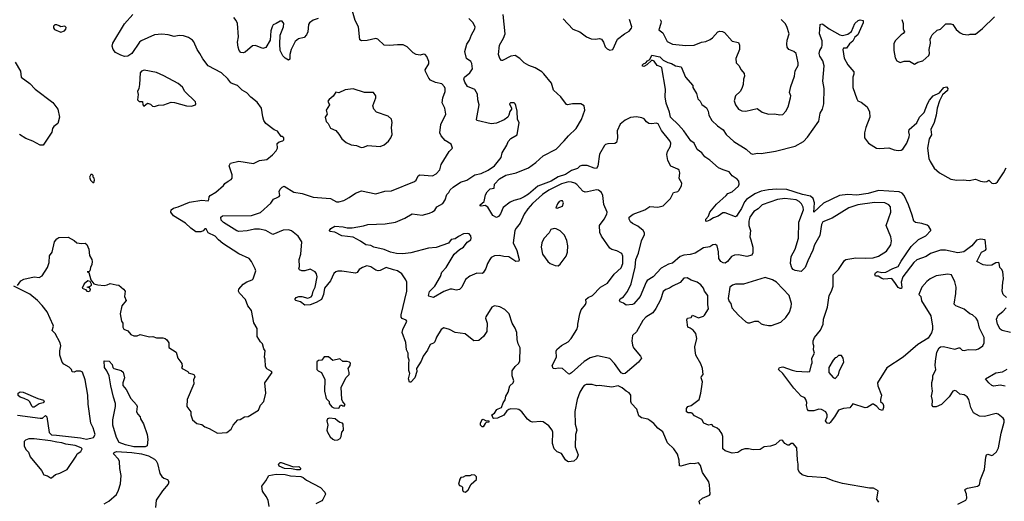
# Model space of a CAD drawing. Extents: x 1921360 to 2014538, y 768294 to 907744.
# Tile 167 of 256: x 1935996 to 1945556, y 848725 to 853403. Entities that reach past the tile are written whole.
import ezdxf

# ---------------------------------------------------------------- set-up
doc = ezdxf.new("R2010")
doc.units = 0

msp = doc.modelspace()

# ---------------------------------------------------------------- linework, layer by layer
at = {"layer": '0CON10XD'}
for points in [[(1935975, 850820), (1936006.7, 850865), (1936035, 850883.8), (1936135, 850903.8), (1936185, 850900), (1936213.9, 850916.1), (1936265, 850997.5), (1936281.4, 851045), (1936285, 851110), (1936310, 851145), (1936333.3, 851245), (1936357.5, 851275), (1936375, 851286.2), (1936465, 851291.2), (1936525, 851256.7), (1936550, 851235), (1936595, 851228.8), (1936633, 851233), (1936649.2, 851219.2), (1936666.2, 851175), (1936673.6, 851113.6), (1936697.5, 851075), (1936700, 851055), (1936697.5, 851025), (1936682.5, 850995), (1936677.5, 850965), (1936671.7, 850958.3), (1936650, 850955), (1936668.3, 850948.3), (1936686.4, 850876.4), (1936717, 850837), (1936755, 850826), (1936815, 850821.4), (1936845, 850826.9), (1936875, 850841.4), (1936933, 850827), (1936960, 850825), (1937005, 850786.7), (1937018.8, 850765), (1937012, 850715), (1937028.8, 850675), (1936988.8, 850625), (1936970, 850545), (1936983.8, 850475), (1936995.8, 850455), (1936996.2, 850415), (1937005.7, 850395.7), (1937045, 850379.2), (1937073.8, 850343.8), (1937105, 850333.1), (1937135, 850331.1), (1937165.9, 850344.1), (1937255, 850323.8), (1937290, 850325), (1937325, 850312), (1937385, 850311.2), (1937407.5, 850305), (1937423.9, 850293.9), (1937443.3, 850265), (1937445, 850220), (1937513.6, 850173.6), (1937530, 850115), (1937570, 850065), (1937572.5, 850035), (1937567.5, 850025), (1937572.5, 850015), (1937627.5, 849985), (1937635, 849972.5), (1937685, 849956.7), (1937693.3, 849945), (1937696.7, 849935), (1937682.5, 849905), (1937687.5, 849865), (1937622.5, 849715), (1937617.5, 849645), (1937657.5, 849595), (1937657.5, 849565), (1937672.5, 849515), (1937715, 849480), (1937765, 849470), (1937795, 849447.5), (1937835, 849432.5), (1937915, 849386.7), (1938007.7, 849392.3), (1938050, 849425), (1938070, 849465), (1938115, 849517.5), (1938135, 849520), (1938180, 849545), (1938215, 849548.8), (1938315, 849611.2), (1938335, 849660), (1938366.4, 849693.6), (1938386.7, 849775), (1938377.5, 849875), (1938446.7, 849975), (1938440, 849985), (1938395, 850010), (1938382.5, 850035), (1938380, 850105), (1938373.9, 850126.1), (1938380, 850185), (1938367.5, 850205), (1938352.5, 850255), (1938332.5, 850275), (1938302.5, 850325), (1938302.5, 850405), (1938268.3, 850458.3), (1938245, 850577.5), (1938212, 850625), (1938188.8, 850685), (1938131.2, 850745), (1938121.2, 850765), (1938124.2, 850785.8), (1938166.9, 850833.1), (1938202.5, 850857.5), (1938252.5, 850875), (1938264.1, 850885.9), (1938288, 850965), (1938282.7, 850982.7), (1938248, 851055), (1938225, 851083.8), (1938125, 851130), (1937969.2, 851229.2), (1937924.6, 851264.6), (1937895, 851299.2), (1937824.2, 851334.2), (1937805, 851370), (1937795, 851372), (1937776.9, 851353.1), (1937755, 851341.4), (1937705, 851343.8), (1937657.9, 851377.9), (1937605, 851427.5), (1937488.8, 851498.8), (1937463.5, 851533.5), (1937467.3, 851555), (1937487.6, 851572.4), (1937535, 851584.7), (1937645, 851630.3), (1937765, 851650.4), (1937826.9, 851643.1), (1937833.8, 851655), (1937836.1, 851683.9), (1937845.8, 851694.2), (1937901.7, 851728.3), (1937975, 851792.5), (1937987, 851813), (1938020, 851835), (1938049.3, 851850.7), (1938060, 851865), (1938060, 851895), (1938030, 851985), (1938041.7, 852008.3), (1938125, 852027.5), (1938265, 852006), (1938324.3, 852035.7), (1938395, 852046.2), (1938449.7, 852090.3), (1938485, 852130), (1938498.8, 852155), (1938495, 852200), (1938515, 852217.5), (1938550, 852225), (1938560, 852235), (1938560, 852255), (1938545, 852270), (1938535, 852270), (1938499.3, 852319.3), (1938465, 852332.5), (1938386.2, 852396.2), (1938366.7, 852425), (1938355, 852460), (1938343.8, 852545), (1938300.9, 852600.9), (1938239.3, 852649.3), (1938201.7, 852691.7), (1938157, 852717), (1938110, 852765), (1938065, 852778.8), (1938045, 852791.2), (1938018.3, 852828.3), (1937956.8, 852886.8), (1937825, 852953.8), (1937773, 853023), (1937745.8, 853075.8), (1937718.8, 853115), (1937687.3, 853187.3), (1937675, 853203.3), (1937635, 853231.2), (1937585, 853247.5), (1937545, 853249.2), (1937495, 853238.8), (1937436.1, 853256.1), (1937375, 853261.2), (1937305, 853256), (1937175, 853198.1), (1937160, 853185), (1937085.2, 853075), (1937045, 853048.8), (1937015, 853047.1), (1936978.8, 853058.8), (1936926.2, 853085), (1936903.4, 853113.4), (1936893.1, 853145), (1936900.6, 853175), (1937015, 853362.9), (1937095, 853454.2)], [(1939625.6, 850974.4), (1939555, 850996.9), (1939495, 850966.7), (1939475, 850963.8), (1939455, 850969), (1939405, 851002.5), (1939365, 851010.9), (1939323.8, 850995), (1939293.1, 850975), (1939271.1, 850948.9), (1939255, 850941.8), (1939125, 850959.4), (1939085, 850960), (1939065.7, 850954.3), (1939045, 850936.2), (1939012.1, 850865), (1938955.3, 850795), (1938944.2, 850735), (1938926, 850685), (1938875.6, 850655), (1938815, 850634.1), (1938765, 850629.5), (1938722.2, 850662.2), (1938677.5, 850675), (1938666.2, 850685), (1938680, 850705), (1938704.7, 850715.3), (1938735, 850715.5), (1938795, 850698.2), (1938825, 850710.8), (1938835.2, 850724.8), (1938844.7, 850765), (1938864.2, 850805), (1938885.4, 850905.4), (1938878.1, 850935), (1938865, 850954), (1938815, 850978.8), (1938765, 850964), (1938735, 850963.3), (1938713.6, 850973.6), (1938707.5, 850985), (1938712.5, 851005), (1938708, 851075), (1938724.3, 851125.7), (1938735.6, 851245), (1938699.8, 851299.8), (1938635, 851351.2), (1938605, 851360.4), (1938555, 851360), (1938455, 851317.5), (1938385, 851355.5), (1938325, 851369.6), (1938275, 851369.1), (1938205, 851352.9), (1938125, 851345.3), (1938105, 851351.3), (1937975, 851431.8), (1937952.1, 851455), (1937950, 851485), (1937965, 851496.7), (1938245, 851502.2), (1938335, 851530.6), (1938435, 851622), (1938460.3, 851659.7), (1938495, 851675.8), (1938515.6, 851684.4), (1938521.2, 851695), (1938516.2, 851735), (1938525, 851756.7), (1938543.2, 851776.8), (1938565, 851786), (1938656.1, 851726.1), (1938740, 851715), (1938845, 851680.5), (1939015, 851667.1), (1939073.3, 851635), (1939095, 851633.1), (1939142.6, 851647.4), (1939195, 851674.3), (1939255, 851718.6), (1939315, 851741.1), (1939455, 851712.5), (1939542.3, 851737.7), (1939605, 851741.2), (1939829.7, 851830.3), (1939845, 851843.8), (1939865.8, 851885), (1939882.4, 851897.6), (1940005, 851885.5), (1940040, 851905), (1940074.4, 851945.6), (1940088, 851995), (1940165, 852123.3), (1940196.7, 852155), (1940184.2, 852195), (1940128.1, 852228.1), (1940086.7, 852275), (1940075.4, 852305), (1940084.7, 852385.3), (1940132, 852485), (1940122.3, 852542.3), (1940097.5, 852595), (1940105.8, 852644.2), (1940127.5, 852705), (1940128, 852735), (1940121.2, 852751.2), (1940095, 852781.2), (1940033.2, 852793.2), (1939985, 852816.7), (1939966.7, 852835), (1939935, 852900), (1939933.3, 852915), (1939967.3, 852972.7), (1939967.7, 852997.7), (1939950, 853045), (1939933.6, 853063.6), (1939915, 853068.8), (1939885, 853060), (1939844.1, 853064.1), (1939815, 853082.5), (1939758.3, 853138.3), (1939719.3, 853159.3), (1939665, 853160), (1939585, 853150.8), (1939535, 853156), (1939472.4, 853212.4), (1939455, 853220.6), (1939368.8, 853201.2), (1939315, 853198), (1939298, 853208), (1939284.3, 853335), (1939254.2, 853395), (1939226.4, 853486.4)], [(1938895, 853414.2), (1938845, 853398), (1938808.3, 853371.7), (1938799.2, 853355), (1938793.5, 853285), (1938781.1, 853255), (1938758.8, 853231.2), (1938702.1, 853217.9), (1938670.2, 853189.8), (1938631.9, 853115), (1938620, 853065), (1938620, 853020), (1938605, 853011.2), (1938575, 853028.8), (1938551.7, 853051.7), (1938524.5, 853105), (1938521.1, 853165), (1938526.1, 853253.9), (1938556, 853335), (1938560, 853365), (1938545, 853390), (1938525, 853387.5), (1938487.5, 853367.5), (1938457, 853353), (1938446.7, 853335), (1938433.3, 853295), (1938428.8, 853205), (1938385, 853133.3), (1938355, 853123.8), (1938285, 853150.8), (1938255, 853150), (1938185, 853087.1), (1938165, 853080.6), (1938144.5, 853084.5), (1938125.7, 853105), (1938115.6, 853135), (1938110, 853185), (1938120.5, 853235), (1938110.5, 853365), (1938098.9, 853395), (1938073.5, 853423.5)], [(1943405, 849311.2), (1943395, 849318), (1943375, 849314.4), (1943332.7, 849277.3), (1943285, 849259.2), (1943225, 849253.3), (1943185, 849226.7), (1943116.4, 849223.6), (1943073, 849233), (1943035, 849233.3), (1943006.4, 849223.6), (1942970, 849200), (1942915, 849191.2), (1942845, 849214), (1942823.8, 849235), (1942824.2, 849355), (1942814.2, 849384.2), (1942790, 849415), (1942766.7, 849435), (1942732.1, 849452.1), (1942715, 849470), (1942685, 849464), (1942637.5, 849485), (1942618.1, 849518.1), (1942548.8, 849555), (1942525, 849580.8), (1942515, 849585.8), (1942485, 849584.2), (1942470, 849595), (1942470, 849625), (1942483.3, 849645), (1942515, 849656.2), (1942592, 849715), (1942610.8, 849775), (1942623.6, 849863.6), (1942624, 849885), (1942612, 849925), (1942615, 849937.5), (1942633, 849957), (1942626.2, 850015), (1942610.7, 850060.7), (1942561.2, 850145), (1942555, 850190), (1942551.2, 850225), (1942568.8, 850305), (1942561.2, 850355), (1942535.8, 850385.8), (1942505, 850407.5), (1942482.5, 850415), (1942473.6, 850486.4), (1942480, 850505), (1942515, 850510), (1942528.3, 850531.7), (1942585, 850506.7), (1942635, 850523.8), (1942645, 850533.3), (1942683.8, 850595), (1942678, 850635), (1942678.8, 850725), (1942645, 850767.5), (1942636.2, 850795), (1942607.9, 850827.9), (1942575, 850852), (1942515, 850873.8), (1942475, 850895.8), (1942445, 850893.8), (1942408.7, 850851.3), (1942335, 850815.7), (1942305, 850794), (1942268.8, 850781.2), (1942245, 850761.2), (1942218.7, 850681.3), (1942173.7, 850596.3), (1942142, 850555), (1942076.2, 850515), (1942045, 850481.2), (1941985, 850372.5), (1941946.7, 850335), (1941938.8, 850285), (1941945, 850240), (1941956.2, 850215), (1942025, 850133.8), (1942032.5, 850115), (1942003, 850077), (1941875, 849965.5), (1941855, 849963.1), (1941835, 849972.7), (1941772.2, 850065), (1941725, 850112.5), (1941605, 850137.3), (1941535, 850120), (1941475, 850084.4), (1941355, 849972.5), (1941335, 849961.2), (1941325, 849962.5), (1941265, 850014), (1941225, 850018), (1941195, 850010.8), (1941175, 850013.8), (1941164.4, 850045), (1941209.4, 850125), (1941205.6, 850184.4), (1941210.9, 850199.1), (1941255, 850237.1), (1941322.5, 850275), (1941351.4, 850305), (1941405.7, 850395), (1941415.8, 850425), (1941414.3, 850445.7), (1941433, 850547), (1941447.5, 850585), (1941490, 850635), (1941496, 850655), (1941494, 850685), (1941515, 850702.9), (1941558, 850725), (1941634, 850805), (1941702.5, 850845), (1941767.6, 850932.4), (1941835, 850994.2), (1941852.3, 851035), (1941851.1, 851105), (1941840.6, 851130.6), (1941795, 851159.2), (1941745, 851170), (1941725, 851184.2), (1941645, 851298.8), (1941627.8, 851335), (1941625.6, 851405), (1941670.6, 851465), (1941696.2, 851515), (1941700, 851535), (1941668.8, 851608.8), (1941656.7, 851695), (1941645.8, 851725), (1941616.8, 851746.8), (1941595, 851750.8), (1941508.9, 851731.1), (1941485, 851728.6), (1941465, 851737.1), (1941405, 851801.1), (1941385, 851813.8), (1941355, 851824.6), (1941325, 851827.2), (1941255, 851807.3), (1941134.5, 851745.5), (1941072.9, 851705), (1940975, 851618.1), (1940930, 851565), (1940894.5, 851515), (1940853.9, 851426.1), (1940815, 851378), (1940804.4, 851355), (1940788.6, 851235), (1940821.7, 851161.7), (1940844.2, 851075), (1940841.2, 851058.8), (1940813.3, 851055), (1940745, 851099.6), (1940695, 851102.1), (1940655, 851112.7), (1940605, 851108.9), (1940575, 851093.5), (1940559.5, 851075), (1940536.3, 851033.7), (1940521.9, 850985), (1940495, 850943.3), (1940485, 850938.8), (1940435, 850940), (1940365, 850912), (1940325, 850879.2), (1940290, 850805), (1940265, 850782.2), (1940234.5, 850774.5), (1940195, 850786), (1940175, 850784.2), (1940115, 850762.5), (1940015, 850704.2), (1939967.5, 850717.5), (1939963.8, 850725), (1939975, 850761.2), (1940026.2, 850815), (1940080.3, 850909.7), (1940095, 850952), (1940137.1, 850995), (1940213.1, 851125), (1940265, 851172), (1940306.2, 851195), (1940338.9, 851241.1), (1940374.5, 851265.5), (1940379.4, 851280.6), (1940376.2, 851305), (1940361.4, 851321.4), (1940345, 851326.2), (1940305, 851322.2), (1940255, 851297.8), (1940225.4, 851274.6), (1940185, 851266.5), (1940157.7, 851232.3), (1940041.1, 851188.9), (1939965, 851182.2), (1939795, 851140), (1939715, 851130), (1939655, 851132.2), (1939596.7, 851145), (1939535, 851169.4), (1939435, 851192), (1939405, 851210.8), (1939355, 851215.8), (1939305, 851252), (1939235, 851289.4), (1939124.1, 851304.1), (1939055, 851338.8), (1939007.5, 851345), (1939003.3, 851355), (1939017.5, 851375), (1939055, 851397.8), (1939135, 851391.4), (1939175, 851381.8), (1939225, 851381.1), (1939335, 851400.8), (1939375, 851414.2), (1939545, 851419.5), (1939645, 851435.6), (1939735, 851476.2), (1939805, 851516.2), (1939905, 851505.8), (1939975, 851522.9), (1940005, 851537.5), (1940026.2, 851553.8), (1940045, 851586.2), (1940102.8, 851617.2), (1940125.4, 851654.6), (1940143.1, 851705), (1940162.5, 851725), (1940175, 851750), (1940203.9, 851776.1), (1940275, 851824.4), (1940336, 851844), (1940415, 851895.4), (1940475, 851909.5), (1940545, 851942.1), (1940605, 851983.1), (1940671.4, 852065), (1940680.9, 852109.1), (1940726.2, 852185), (1940739.5, 852220.5), (1940765, 852250), (1940826.2, 852285), (1940843.9, 852403.9), (1940830, 852435), (1940827.5, 852515), (1940811.7, 852568.3), (1940807, 852587), (1940797, 852597), (1940760, 852595), (1940750, 852585), (1940772.5, 852545), (1940772.5, 852535), (1940755, 852510), (1940745.9, 852474.1), (1940734.1, 852455.9), (1940698.3, 852431.7), (1940625, 852397.5), (1940575, 852392.9), (1940433.3, 852425), (1940430, 852435), (1940457.3, 852575), (1940443.1, 852625), (1940440.5, 852680.5), (1940414.2, 852725), (1940342.5, 852755), (1940317.8, 852795), (1940308.1, 852825), (1940313.8, 852846.2), (1940365, 852886.9), (1940391.1, 852925), (1940386.8, 852976.8), (1940375, 852996.7), (1940335, 853027.5), (1940319.2, 853095), (1940335.7, 853165), (1940363.1, 853205), (1940381.4, 853255), (1940415.8, 853315), (1940419.2, 853335), (1940396.8, 853376.8), (1940356.2, 853416.2)], [(1940815, 851917.1), (1940934.7, 851965.3), (1941006, 852015), (1941079.3, 852080.7), (1941205, 852145.7), (1941283.3, 852225), (1941324.1, 852275.9), (1941397.8, 852345), (1941450, 852435), (1941484.4, 852525), (1941477.8, 852567.8), (1941445, 852584.3), (1941364.5, 852585.5), (1941315, 852575.8), (1941305, 852580.8), (1941250, 852655), (1941179.2, 852719.2), (1941157.8, 852787.8), (1941085, 852877.2), (1941065, 852895.8), (1941000.6, 852935), (1940937.9, 852957.9), (1940892.5, 852982.5), (1940852.9, 853025), (1940805, 853054.5), (1940765, 853050), (1940685, 853007.5), (1940675, 853007.5), (1940657.5, 853025), (1940644.2, 853065), (1940654.3, 853155), (1940694.5, 853225), (1940710, 853265), (1940690, 853455)], [(1944559.2, 853405), (1944573.3, 853365), (1944573.3, 853315), (1944586.7, 853285), (1944575, 853267.5), (1944555, 853257.5), (1944495, 853197.5), (1944482.7, 853167.3), (1944482.3, 853102.3), (1944496.4, 853033.6), (1944513.3, 853005), (1944545, 852986.7), (1944585, 853000), (1944635, 852998.8), (1944685, 852972.5), (1944715, 852990), (1944765, 853004), (1944823.9, 853056.1), (1944830, 853075), (1944826, 853115), (1944838, 853175), (1944836.1, 853213.9), (1944844.3, 853235.7), (1944856.7, 853255), (1944905, 853300), (1944935, 853310), (1944988.3, 853361.7), (1945035, 853363.8), (1945055, 853356.2), (1945089.1, 853309.1), (1945125.9, 853275.9), (1945152.3, 853262.3), (1945205, 853256.2), (1945225, 853263.3), (1945275, 853263.8), (1945345, 853318.8), (1945460.6, 853429.4)], [(1936395, 853282.5), (1936430, 853295), (1936445, 853310), (1936446.2, 853326.2), (1936435, 853340), (1936395, 853332.5), (1936380, 853345), (1936355, 853352.5), (1936338.3, 853351.7), (1936325, 853340), (1936322.5, 853325), (1936335, 853307.5), (1936395, 853282.5)], [(1941271.7, 853411.7), (1941365, 853310.8), (1941435, 853284.2), (1941498.8, 853235), (1941545, 853215.6), (1941585, 853212.9), (1941625, 853220), (1941645, 853213.3), (1941663.8, 853185), (1941679.7, 853139.7), (1941699.5, 853119.5), (1941725, 853106.2), (1941756, 853115), (1941800, 853215), (1941867.5, 853265), (1941915, 853290), (1941935, 853320), (1941940, 853335), (1941917.8, 853405)], [(1945575.7, 850705.7), (1945545, 850733.8), (1945535.8, 850765), (1945540.8, 850855), (1945549.2, 850885), (1945546.1, 850923.9), (1945542.5, 850955), (1945532.5, 850975), (1945512.5, 850995), (1945506.4, 851036.4), (1945500, 851045), (1945475, 851040), (1945435, 851018.8), (1945395.9, 851014.1), (1945351.7, 851021.7), (1945287.5, 851055), (1945334.4, 851145.6), (1945373.8, 851165), (1945378.6, 851175), (1945370, 851265), (1945325, 851270), (1945285, 851262), (1945241.2, 851205), (1945163, 851147), (1945105, 851138), (1944985, 851163.3), (1944935, 851164.6), (1944839.6, 851130.4), (1944796.2, 851103.8), (1944705, 851069.6), (1944676.4, 851045), (1944570, 850905), (1944555.8, 850855), (1944561.4, 850805), (1944556.9, 850793.1), (1944545, 850791.4), (1944525, 850803.1), (1944499.5, 850839.5), (1944465, 850887.5), (1944385, 850883.6), (1944365, 850888.5), (1944330.5, 850910.5), (1944305, 850913.3), (1944298.8, 850925), (1944305, 850943.8), (1944325, 850956.7), (1944365, 850948.1), (1944405, 850952.2), (1944475, 850987.1), (1944525.5, 851004.5), (1944555, 851058.6), (1944650.4, 851199.6), (1944721.1, 851268.9), (1944795, 851302.5), (1944843.3, 851355), (1944843, 851363), (1944823.3, 851395), (1944806.8, 851406.8), (1944755, 851424.4), (1944695, 851433.1), (1944677.5, 851445), (1944661.8, 851505), (1944624.2, 851605), (1944584.7, 851695), (1944565, 851719.3), (1944535, 851730), (1944335, 851744.2), (1944235, 851715.2), (1944125, 851698.9), (1944035, 851704.7), (1943955, 851695.8), (1943800.1, 851619.9), (1943705, 851534), (1943713.2, 851625), (1943700.7, 851665), (1943675, 851690), (1943595, 851703.6), (1943445, 851754.1), (1943345, 851758), (1943265, 851751.7), (1943195, 851737.6), (1943135, 851712.7), (1943053, 851657), (1943032.5, 851635), (1943005, 851568.1), (1942978.8, 851528.8), (1942955, 851493.3), (1942945, 851488.8), (1942845, 851525.6), (1942823.4, 851526.6), (1942776, 851495), (1942732.2, 851477.8), (1942695, 851454.4), (1942665, 851443.8), (1942657, 851447), (1942656.7, 851465), (1942683.3, 851495), (1942696, 851535), (1942760.3, 851609.7), (1942855.7, 851694.3), (1942871.2, 851715), (1942915, 851731.4), (1942974.2, 851785), (1942981.4, 851805), (1942978, 851835), (1942961.2, 851855), (1942913.8, 851885), (1942884, 851925), (1942825, 851943.8), (1942781.9, 851965), (1942695, 852038.5), (1942649.3, 852069.3), (1942619.1, 852109.1), (1942572.6, 852142.6), (1942543.4, 852203.4), (1942512, 852225), (1942442.7, 852325), (1942392.8, 852382.8), (1942316, 852455), (1942306, 852505), (1942272.1, 852592.1), (1942264.4, 852655), (1942267, 852727), (1942230, 852935), (1942220, 852945), (1942185, 852957.5), (1942155, 853001.2), (1942135, 853010), (1942085, 852964), (1942055, 852947.5), (1942043, 852953), (1942042.5, 852965), (1942052.5, 852975), (1942076.2, 852983.8), (1942092.5, 853005), (1942113.3, 853016.7), (1942135, 853060), (1942211.7, 853041.7), (1942245, 853011.2), (1942287.3, 852987.3), (1942325, 852976.9), (1942364.3, 852954.3), (1942416.7, 852945), (1942459.2, 852845), (1942530, 852765), (1942533, 852743), (1942568, 852685), (1942581.2, 852635), (1942602.1, 852612.1), (1942619.5, 852579.5), (1942665, 852548), (1942678.9, 852515), (1942687.1, 852475), (1942715, 852423.1), (1942771.3, 852371.3), (1942825, 852334.5), (1942855, 852287.5), (1942930.6, 852220.6), (1943049.2, 852145), (1943095, 852103.1), (1943115, 852096.7), (1943155, 852105.6), (1943195, 852103.3), (1943335, 852125.7), (1943524.5, 852175.5), (1943605, 852219.2), (1943645, 852261.2), (1943753.4, 852416.6), (1943769.2, 852495), (1943790, 852535), (1943804.4, 852585.6), (1943805.4, 852734.6), (1943793.6, 852806.4), (1943807.5, 852955), (1943794.7, 853005), (1943765, 853047.5), (1943758.4, 853075), (1943765, 853102.2), (1943785.5, 853135), (1943788.2, 853155), (1943787.3, 853197.3), (1943761.4, 853265), (1943767.5, 853355), (1943785, 853363.3), (1943795, 853360), (1943856.7, 853315), (1943957.6, 853257.6), (1943985, 853249.2), (1944035, 853262.5), (1944070.9, 853289.1), (1944104.3, 853365), (1944136.7, 853395), (1944155, 853402), (1944183.8, 853393.8), (1944185, 853372.5), (1944132.5, 853255), (1944105.6, 853234.4), (1944085.8, 853195), (1944051.4, 853168.6), (1944025, 853128), (1943993.9, 853126.1), (1943986.7, 853115), (1944000.7, 853030.7), (1944035.4, 852965.4), (1944095.8, 852895), (1944095.7, 852875), (1944084.3, 852845), (1944084.5, 852745), (1944122.7, 852632.7), (1944135, 852616.2), (1944165, 852601.2), (1944225, 852556.2), (1944247.6, 852507.6), (1944251.1, 852455), (1944210, 852355), (1944198, 852305), (1944198.8, 852255), (1944237.5, 852205), (1944315, 852156.2), (1944345, 852151.4), (1944435, 852157.8), (1944485, 852138.1), (1944525, 852131.4), (1944555, 852134.4), (1944571.2, 852145), (1944610, 852205), (1944633.1, 852265), (1944635.4, 852285), (1944627.3, 852315), (1944632.2, 852335), (1944705, 852400.8), (1944732.4, 852457.6), (1944778.9, 852501.1), (1944809.5, 852585), (1944828.9, 852621.1), (1944865, 852662), (1944928.1, 852691.9), (1944967.5, 852745), (1944995, 852750.8), (1945006, 852735), (1945003.8, 852715), (1944955.8, 852674.2), (1944925, 852613.3), (1944902.5, 852545), (1944894.3, 852474.3), (1944876.3, 852403.7), (1944842.9, 852335), (1944847.7, 852285), (1944825.5, 852245), (1944810.4, 852155), (1944823.2, 852055), (1944834.7, 852025), (1944875, 851960.5), (1944925, 851916.2), (1945035, 851852.5), (1945095, 851844.6), (1945155, 851848.8), (1945215, 851839.6), (1945275, 851852.7), (1945325.8, 851834.2), (1945365, 851828.1), (1945385, 851832.5), (1945405, 851845.7), (1945434.3, 851815), (1945452.1, 851812.1), (1945472.5, 851815), (1945490.5, 851829.5), (1945548, 851915), (1945572.5, 851965)], [(1942215.7, 853405), (1942223.1, 853385), (1942221.9, 853365), (1942201.2, 853305), (1942240, 853275), (1942282.8, 853192.8), (1942335, 853164.5), (1942465, 853151.1), (1942545, 853155.4), (1942615, 853185.5), (1942657.2, 853192.8), (1942699.7, 853210.3), (1942723.2, 853226.8), (1942775, 853284), (1942795, 853292.5), (1942819.7, 853289.7), (1942838.8, 853278.8), (1942913.6, 853193.6), (1942975, 853180), (1942985.7, 853155), (1942984.3, 853115), (1942950, 853025), (1942953.3, 852985), (1942978.3, 852958.3), (1943001.2, 852915), (1943029.7, 852879.7), (1943034, 852855), (1943022, 852825), (1943018.8, 852775), (1943008.8, 852735), (1942992, 852705), (1942947.4, 852662.6), (1942932.9, 852615), (1942946.6, 852576.6), (1942976.2, 852535), (1943008.8, 852518.8), (1943046.1, 852516.1), (1943155, 852541.2), (1943206.1, 852506.1), (1943265, 852486.7), (1943325, 852490), (1943375, 852480), (1943405, 852482.5), (1943435, 852513.3), (1943458.1, 852555), (1943481.1, 852645), (1943482.2, 852665), (1943471.1, 852695), (1943484.5, 852755.5), (1943517.5, 852855), (1943523.8, 852905), (1943552.7, 852957.3), (1943555.8, 852985), (1943533.8, 853075), (1943513.3, 853095), (1943463.3, 853115), (1943448.8, 853135), (1943443.8, 853165), (1943448.6, 853205), (1943465.4, 853265), (1943445, 853337.5), (1943428.8, 853365), (1943389.2, 853405)], [(1935952, 852992), (1936005, 852903.3), (1936011.4, 852845), (1936092.7, 852782.7), (1936145, 852727.5), (1936318.3, 852598.3), (1936366.2, 852535), (1936383.8, 852455), (1936366.7, 852395), (1936326.7, 852365), (1936313.8, 852345), (1936308.3, 852311.7), (1936225, 852183.3), (1936195, 852183.8), (1936125, 852222.5), (1936055, 852248), (1935995, 852289.2)], [(1937305, 852560), (1937345, 852574), (1937393.8, 852576.2), (1937465, 852601.2), (1937498.3, 852598.3), (1937615, 852567.5), (1937665, 852564), (1937702.5, 852575), (1937707.5, 852585), (1937702.5, 852605), (1937600, 852705), (1937575, 852746.2), (1937534.4, 852784.4), (1937395, 852858.6), (1937325, 852888.6), (1937205, 852912.5), (1937177.7, 852902.3), (1937165, 852887.5), (1937160, 852775), (1937153.3, 852735), (1937140, 852705), (1937147.5, 852675), (1937140, 852625), (1937155, 852610), (1937188.3, 852608.3), (1937190, 852575), (1937201.7, 852561.7), (1937238.3, 852591.7), (1937265, 852582.5), (1937285, 852563.3), (1937305, 852560)], [(1939311.7, 852161.7), (1939335, 852163.8), (1939375, 852181.2), (1939495, 852170), (1939535, 852188.8), (1939575.7, 852224.3), (1939598.8, 852255), (1939610.7, 852289.3), (1939606.7, 852355), (1939613.3, 852405), (1939606.1, 852436.1), (1939575, 852466.7), (1939460, 852505), (1939433.9, 852533.9), (1939424, 852565), (1939453.3, 852645), (1939453.3, 852665), (1939430, 852695), (1939345, 852696.7), (1939235, 852732.5), (1939155, 852722.5), (1939095, 852692.5), (1939065, 852700), (1939039.3, 852660.7), (1939000.7, 852629.3), (1938988.3, 852611.7), (1939002.5, 852575), (1938972.5, 852525), (1938980, 852485), (1938963.3, 852455), (1938972.5, 852415), (1938992.5, 852395), (1939015, 852350), (1939065, 852327.5), (1939095, 852292.5), (1939122.5, 852245), (1939165, 852210), (1939215, 852186.7), (1939265, 852181.2), (1939311.7, 852161.7)], [(1945105, 848697.5), (1945181.2, 848735), (1945192, 848755), (1945187.5, 848795), (1945173.8, 848835), (1945178.3, 848841.7), (1945197.3, 848852.7), (1945295, 848873.3), (1945313.8, 848885), (1945323.1, 848935), (1945363.3, 849035), (1945375.5, 849154.5), (1945383.3, 849176.7), (1945395, 849182), (1945435, 849169.2), (1945448.8, 849175), (1945480, 849205), (1945500.8, 849245), (1945524.5, 849385.5), (1945553.8, 849495), (1945553.3, 849515), (1945545, 849532.5), (1945495, 849570), (1945476.1, 849576.1), (1945365, 849548), (1945315, 849552.9), (1945256.2, 849585), (1945230, 849635), (1945211.2, 849715), (1945195, 849740), (1945165, 849760), (1945125, 849764), (1945091.4, 849795), (1945075, 849802.5), (1945055, 849794), (1945020.3, 849739.7), (1944945, 849665.6), (1944895, 849642.5), (1944865, 849643.8), (1944856.7, 849655), (1944857.5, 849705), (1944849.2, 849745), (1944860, 849795), (1944850.8, 849845), (1944852.1, 849877.9), (1944861.4, 849915), (1944861.4, 849945), (1944890, 850005), (1944884.3, 850045), (1944886.7, 850085), (1944902.2, 850175), (1944923, 850217), (1944935, 850225.7), (1944965, 850227.8), (1945075, 850203.1), (1945115.7, 850215.7), (1945125, 850214.2), (1945145, 850193.8), (1945165, 850188.2), (1945205, 850198.9), (1945275, 850196), (1945304.3, 850205.7), (1945346.2, 850235), (1945360, 850265), (1945359.1, 850315), (1945315.5, 850405.5), (1945298.3, 850478.3), (1945284, 850504), (1945245.8, 850535.8), (1945220, 850545), (1945165, 850591.2), (1945084.1, 850624.1), (1945070.5, 850640.5), (1945085.8, 850744.2), (1945087.1, 850805), (1945075.5, 850855.5), (1945044.4, 850924.4), (1945007.9, 850932.1), (1944895, 850916.2), (1944835, 850886), (1944805, 850860), (1944756.3, 850803.7), (1944726.7, 850735), (1944744, 850714), (1944752.1, 850672.1), (1944840.8, 850525), (1944860, 850425), (1944859.2, 850395), (1944847.7, 850362.3), (1944815, 850308.8), (1944715, 850249.2), (1944573.8, 850126.2), (1944415, 850020.5), (1944324.2, 849875), (1944327.1, 849845), (1944362.5, 849755), (1944352.5, 849715), (1944353.8, 849695), (1944375, 849673.3), (1944383.8, 849655), (1944383.3, 849635), (1944371.7, 849608.3), (1944345, 849616.7), (1944317.1, 849647.1), (1944285, 849668.8), (1944275, 849668.8), (1944225, 849636.7), (1944205, 849632), (1944085, 849670), (1944055, 849632.5), (1943995, 849627.5), (1943945, 849610), (1943906, 849544), (1943865, 849490), (1943855, 849482), (1943835, 849482.9), (1943820, 849505), (1943836.7, 849545), (1943836.7, 849565), (1943823, 849593), (1943780, 849615), (1943755, 849618.8), (1943705, 849603.3), (1943653.9, 849603.9), (1943643.8, 849615), (1943636.7, 849655), (1943638.8, 849685), (1943630, 849715), (1943618.3, 849728.3), (1943585, 849746.7), (1943511.2, 849825), (1943405.8, 849965.8), (1943363.6, 850006.4), (1943374.3, 850025.7), (1943405, 850030.8), (1943495, 849998), (1943535, 849990), (1943645, 849981.2), (1943667.5, 849985), (1943682.5, 850055), (1943691.7, 850068.3), (1943686.7, 850115), (1943712.5, 850165), (1943703, 850197), (1943707.5, 850235), (1943700, 850255), (1943701.2, 850285), (1943713.3, 850315), (1943772.3, 850387.7), (1943796.2, 850445), (1943801.2, 850495), (1943837.9, 850612.1), (1943856.7, 850725), (1943877.1, 850765), (1943892.9, 850815), (1943894.5, 850925.5), (1943945, 850978), (1944004.6, 851065.4), (1944016.4, 851073.6), (1944115, 851089.5), (1944205, 851086.2), (1944281.1, 851091.1), (1944335, 851104.5), (1944412.5, 851155), (1944452.9, 851215), (1944460.6, 851255), (1944453.5, 851295), (1944407.5, 851405), (1944453.1, 851535), (1944451.9, 851585), (1944435, 851605.7), (1944394.5, 851624.5), (1944295, 851628.9), (1944135, 851604.7), (1944045, 851576.6), (1943885, 851474.3), (1943795, 851438.6), (1943779.4, 851415), (1943764.4, 851305.6), (1943713.1, 851215), (1943696.9, 851165), (1943649.4, 851060.6), (1943620.8, 850995), (1943585, 850957.1), (1943525.7, 850965.7), (1943506.7, 850975), (1943493.6, 850993.6), (1943480, 851035), (1943485, 851103.8), (1943525, 851174.2), (1943558.2, 851281.8), (1943561.4, 851435), (1943605.3, 851555.3), (1943603.5, 851583.5), (1943587.1, 851615), (1943565, 851636.9), (1943535, 851653.9), (1943425, 851667.3), (1943352.4, 851657.6), (1943205, 851604.6), (1943164.7, 851565.3), (1943125, 851540.6), (1943085, 851485.8), (1943074.7, 851445), (1943075.5, 851405), (1943092.5, 851355), (1943085.8, 851295), (1943095.9, 851264.1), (1943114.1, 851195), (1943113.1, 851136.9), (1943105, 851114.5), (1943055, 851102.5), (1942975, 851119.5), (1942935, 851116.5), (1942907.6, 851102.4), (1942866.9, 851053.1), (1942845, 851038.6), (1942825, 851041.4), (1942805, 851054.3), (1942785, 851083.8), (1942779.4, 851149.4), (1942767.1, 851205), (1942750.7, 851220.7), (1942725, 851216), (1942695, 851197.5), (1942635, 851186.7), (1942554.1, 851135.9), (1942505, 851121.8), (1942444.6, 851115.4), (1942408, 851102), (1942335, 851038.9), (1942295, 851026.7), (1942225, 850990.3), (1942145, 850906.8), (1942089.6, 850870.4), (1942077.2, 850852.8), (1942018.9, 850715), (1941957.6, 850642.4), (1941945, 850635.7), (1941885, 850630), (1941859.7, 850649.7), (1941825, 850663.8), (1941818, 850675), (1941825, 850690), (1941858.3, 850711.7), (1941897.6, 850762.4), (1941933.8, 850836.2), (1941972.4, 850997.6), (1941978.9, 851075), (1942004.1, 851135), (1942034.1, 851255.9), (1942060.8, 851315), (1942061.7, 851331.7), (1942048.8, 851355), (1941998.3, 851398.3), (1941944.3, 851424.3), (1941925, 851440), (1941912, 851465), (1941914, 851485), (1941951.2, 851515), (1942065, 851557.1), (1942115, 851588), (1942192.3, 851582.3), (1942245, 851596.2), (1942314.3, 851665.7), (1942345, 851723.8), (1942385, 851734.2), (1942395.6, 851744.4), (1942421.7, 851788.3), (1942425.8, 851815), (1942399.7, 851859.7), (1942404.5, 851915), (1942400, 851940), (1942385, 851951.9), (1942318.9, 851978.9), (1942288.5, 852035), (1942279.2, 852095), (1942286.4, 852123.6), (1942315.5, 852175), (1942316.7, 852205), (1942308.1, 852225), (1942227.6, 852327.6), (1942195, 852392), (1942175, 852399.2), (1942135, 852390.8), (1942105, 852394.2), (1942081.7, 852411.7), (1942060.5, 852440.5), (1942035, 852451.2), (1941985, 852459.2), (1941927.6, 852452.4), (1941875, 852427.1), (1941825, 852387.1), (1941797.8, 852325), (1941798.5, 852255), (1941791.2, 852208.8), (1941775, 852201.4), (1941705, 852198.1), (1941685, 852190.8), (1941675, 852180), (1941624, 852096), (1941608.8, 851981.2), (1941595, 851957.5), (1941575, 851959.4), (1941505, 851985.6), (1941455, 851987.3), (1941435, 851980.6), (1941412.3, 851957.7), (1941355, 851938.8), (1941295, 851900.6), (1941225, 851875.2), (1941155.7, 851834.3), (1941025, 851786), (1940935, 851707.3), (1940895, 851682.9), (1940855, 851663.3), (1940792.1, 851647.9), (1940758, 851632), (1940690.9, 851579.1), (1940665, 851518.8), (1940645, 851491.2), (1940625, 851480), (1940589.7, 851499.7), (1940542.3, 851582.3), (1940515, 851596.7), (1940475, 851591.2), (1940467.5, 851595), (1940466.7, 851605), (1940505, 851637.5), (1940519.5, 851700.5), (1940535, 851731.2), (1940565, 851758.6), (1940602, 851765), (1940605.8, 851805), (1940655, 851858.6), (1940715, 851893.3), (1940815, 851917.1)], [(1936715, 851820), (1936722.5, 851845), (1936720, 851865), (1936710, 851875), (1936708.3, 851888.3), (1936698.3, 851898.3), (1936685, 851900), (1936672.5, 851875), (1936682.5, 851845), (1936705, 851820), (1936715, 851820)], [(1941215, 851572.5), (1941265, 851592.5), (1941275.7, 851625), (1941265, 851643.8), (1941250, 851645), (1941235, 851638), (1941216.7, 851615), (1941202.5, 851575), (1941215, 851572.5)], [(1941225, 851011.2), (1941245, 851026.7), (1941302.6, 851107.4), (1941315.8, 851145), (1941318.1, 851205), (1941308.3, 851258.3), (1941285, 851310), (1941243.6, 851353.6), (1941205, 851372.5), (1941185, 851373.3), (1941154.1, 851365.9), (1941137.3, 851332.7), (1941085, 851278.8), (1941064.6, 851235.4), (1941059.4, 851195), (1941072, 851125), (1941123.3, 851055), (1941145, 851036.2), (1941195, 851013.8), (1941225, 851011.2)], [(1942598.3, 848698.3), (1942593.3, 848725), (1942626.7, 848755), (1942692.5, 848785), (1942700, 848795), (1942693.8, 848885), (1942686.7, 848915), (1942624.6, 849004.6), (1942605, 849072.5), (1942585, 849100), (1942545, 849088.8), (1942505, 849092.5), (1942415, 849066.2), (1942400.8, 849070.8), (1942400, 849125), (1942381.8, 849181.8), (1942346.1, 849236.1), (1942285, 849291.4), (1942238.8, 849398.8), (1942192, 849435), (1942151.7, 849481.7), (1942115, 849510.8), (1942095, 849522.9), (1942032.5, 849535), (1942006.7, 849555), (1941988.3, 849618.3), (1941936.4, 849676.4), (1941930, 849695), (1941929.2, 849755), (1941915, 849778), (1941884.4, 849794.4), (1941845, 849827.5), (1941805, 849845.6), (1941745, 849831.9), (1941625, 849850.6), (1941595, 849847.1), (1941555, 849858.6), (1941495, 849858.6), (1941475, 849850), (1941464.3, 849835), (1941435.7, 849784.3), (1941410, 849715), (1941386.1, 849596.1), (1941390.6, 849475), (1941404.2, 849415.8), (1941392.9, 849375), (1941387.5, 849255), (1941417.1, 849175), (1941405, 849141.2), (1941375, 849116.2), (1941325, 849107.5), (1941315, 849112.5), (1941295, 849128.8), (1941255, 849188), (1941215, 849204.2), (1941185.8, 849235), (1941168.9, 849285), (1941171.1, 849395), (1941165.6, 849415), (1941135, 849456.7), (1941077.3, 849497.3), (1941055, 849501.2), (1940976.1, 849493.9), (1940955, 849501.2), (1940925, 849521.2), (1940870, 849595), (1940842.5, 849615), (1940825, 849620), (1940765, 849623.1), (1940745, 849618.1), (1940726.2, 849603.8), (1940695, 849561.2), (1940635, 849532.5), (1940598.3, 849528.3), (1940591.7, 849531.7), (1940580, 849565), (1940605, 849582.5), (1940630, 849615), (1940643, 849623), (1940673.2, 849636.8), (1940688.8, 849681.2), (1940709.2, 849710.8), (1940715.8, 849745), (1940739.2, 849785), (1940753.3, 849845), (1940785.8, 849875), (1940793.8, 849895), (1940776.2, 849945), (1940778.3, 849991.7), (1940805.7, 850034.3), (1940843, 850067), (1940851.7, 850088.3), (1940854, 850215), (1940836, 850255), (1940827.3, 850297.3), (1940824.2, 850365), (1940807.9, 850407.9), (1940776, 850455), (1940748.8, 850545), (1940707.3, 850587.3), (1940657.5, 850615), (1940605, 850622.5), (1940580.9, 850609.1), (1940521.7, 850518.3), (1940520, 850505), (1940534.2, 850455), (1940531.4, 850375), (1940500, 850325), (1940455, 850286.2), (1940405, 850283.8), (1940320.3, 850350.3), (1940225, 850363.1), (1940168, 850395), (1940115, 850409.2), (1940088, 850395), (1940042.3, 850317.7), (1940026.3, 850273.7), (1940015, 850260), (1939980.9, 850249.1), (1939955, 850193.3), (1939912.5, 850135), (1939893.8, 850085), (1939847.5, 850015), (1939853.3, 849985), (1939833.3, 849925), (1939795, 849882.5), (1939781.7, 849881.7), (1939770, 849915), (1939782.5, 849965), (1939772.5, 849995), (1939772.5, 850065), (1939778.8, 850095), (1939766.2, 850125), (1939766.7, 850165), (1939750, 850195), (1939746.4, 850266.4), (1939710, 850365), (1939716.7, 850395), (1939753.3, 850475), (1939747.5, 850485), (1939710.3, 850500.3), (1939700.8, 850515), (1939698.1, 850535), (1939754.4, 850765), (1939753.3, 850855), (1939746.2, 850875), (1939705, 850935.6), (1939665, 850964.4), (1939625.6, 850974.4)], [(1936665, 850764), (1936679.3, 850770.7), (1936682.5, 850785), (1936675, 850800), (1936650, 850805), (1936675, 850810), (1936692.5, 850825), (1936692.5, 850835), (1936679.3, 850859.3), (1936656.4, 850866.4), (1936621.7, 850838.3), (1936603.3, 850795), (1936633.8, 850783.8), (1936647.5, 850765), (1936665, 850764)], [(1943265, 850431.2), (1943295, 850433.8), (1943385, 850463.8), (1943435, 850508.8), (1943469.1, 850560.9), (1943485.8, 850615), (1943488, 850645), (1943466.7, 850725), (1943345, 850852), (1943305.5, 850875.5), (1943235, 850897.5), (1943025, 850834), (1942944.4, 850835.6), (1942916.7, 850825), (1942890, 850805), (1942876, 850695), (1942885, 850666.7), (1942900, 850645), (1942910, 850605), (1942973.7, 850533.7), (1943045, 850466.7), (1943065, 850458), (1943085, 850458), (1943135, 850474), (1943165, 850475.8), (1943195, 850450), (1943215, 850442), (1943265, 850431.2)], [(1935973, 849563), (1936195, 849530.8), (1936216.9, 849533.1), (1936247, 849557), (1936260, 849545), (1936282, 849392), (1936305, 849370.9), (1936354, 849366), (1936585, 849342), (1936645, 849327.1), (1936713.3, 849345), (1936727.1, 849375), (1936708.7, 849438.7), (1936686, 849485), (1936659.3, 849669.3), (1936658.8, 849755), (1936631.2, 849905), (1936605, 849980), (1936585, 849990), (1936545, 849990), (1936525, 849980), (1936505, 849983.3), (1936497.5, 850005), (1936475, 850027.5), (1936425, 850056.7), (1936407.3, 850077.3), (1936384.3, 850145), (1936384.2, 850185), (1936393.8, 850235), (1936388.8, 850265), (1936340, 850355), (1936311.2, 850385), (1936324, 850425), (1936320.8, 850435), (1936261.4, 850565), (1936215.4, 850625.4), (1936169.2, 850675), (1936095, 850735.8), (1935940, 850815)], [(1945615, 850365.8), (1945535, 850384.5), (1945515, 850397.1), (1945490, 850445), (1945479.5, 850495), (1945495, 850534), (1945540.7, 850569.3), (1945574, 850605)], [(1937215, 849253.5), (1937104.7, 849254.7), (1937023.1, 849273.1), (1936961.1, 849295), (1936935, 849343.3), (1936900, 849465), (1936901.1, 849515), (1936926.7, 849645), (1936926.7, 849675), (1936906, 849735), (1936881.1, 849845), (1936866, 849945), (1936843.3, 849993.3), (1936820, 850025), (1936815, 850090), (1936865, 850087.5), (1936893.3, 850055), (1936900, 850025), (1936910, 850015), (1936980, 849995), (1937000.5, 849980.5), (1937012, 849925), (1936998.8, 849875), (1936998.3, 849848.3), (1937029.7, 849809.7), (1937074.5, 849724.5), (1937130.7, 849660.7), (1937136.2, 849645), (1937130.8, 849595), (1937141.4, 849571.4), (1937166.7, 849545), (1937170, 849525), (1937196.6, 849476.6), (1937234.3, 849374.3), (1937238.5, 849325), (1937231.9, 849265), (1937215, 849253.5)], [(1939095, 849630), (1939111.7, 849658.3), (1939125, 849660), (1939131.7, 849651.7), (1939145, 849650), (1939157.5, 849665), (1939131.7, 849691.7), (1939122.5, 849715), (1939117, 849833), (1939164.2, 849925.8), (1939193.8, 849955), (1939196.2, 849975), (1939186.2, 850015), (1939203.3, 850045), (1939206.7, 850066.7), (1939197, 850077), (1939175, 850082.5), (1939133.8, 850083.8), (1939105, 850107.5), (1939035, 850092.5), (1938995, 850126.7), (1938953, 850127), (1938930, 850095), (1938898.3, 850091.7), (1938881.7, 850078.3), (1938881.2, 850005), (1938892.5, 849992.5), (1938927.5, 849975), (1938957, 849907), (1938956.7, 849795), (1938973, 849723), (1939000, 849695), (1939000, 849675), (1939025, 849642.5), (1939045, 849632.5), (1939095, 849630)], [(1943915, 849917.5), (1943945, 849952.5), (1943956.2, 849995), (1943997.5, 850075), (1943992.5, 850115), (1943975, 850140), (1943945, 850140), (1943927, 850123), (1943915, 850120), (1943893, 850097), (1943852.5, 850025), (1943852.5, 849975), (1943895, 849927.5), (1943915, 849917.5)], [(1945565, 849843.3), (1945515, 849851.9), (1945455, 849842.9), (1945435, 849850), (1945404.2, 849875), (1945373.3, 849915), (1945475, 849974.3), (1945536.8, 849983.2), (1945585, 850007.1)], [(1936135, 849640), (1936125, 849640), (1936115, 849650), (1936095, 849690), (1936080, 849705), (1936040, 849725), (1936000, 849735), (1935981.7, 849751.7), (1935980, 849775), (1936000.7, 849789.3), (1936030, 849785), (1936172.4, 849722.4), (1936226.7, 849706.7), (1936232, 849695), (1936225, 849680), (1936185, 849672.5), (1936135, 849640)], [(1939055, 849320), (1939085, 849322.5), (1939107.5, 849335), (1939117, 849353), (1939122.5, 849395), (1939140, 849415), (1939137.5, 849475), (1939130, 849485), (1939105, 849490), (1939080, 849505), (1939060, 849525), (1939005, 849532.5), (1938983, 849527), (1938977.5, 849505), (1938986.7, 849465), (1938977.5, 849415), (1938983.3, 849395), (1939011.7, 849351.7), (1939035, 849330), (1939055, 849320)], [(1940495, 849447.5), (1940485, 849447.5), (1940470, 849465), (1940470, 849485), (1940485, 849520), (1940495, 849522.5), (1940518.3, 849508.3), (1940550, 849505), (1940550, 849495), (1940525, 849490), (1940515, 849480), (1940495, 849447.5)], [(1936305, 848953.3), (1936345, 848986.7), (1936385, 848996.7), (1936457.5, 849035), (1936545, 849162.5), (1936553.8, 849185), (1936590, 849210), (1936602.5, 849235), (1936592.5, 849245), (1936535, 849266.9), (1936445, 849279.3), (1936405, 849293.6), (1936355, 849298.3), (1936295, 849313.6), (1936135, 849332.7), (1936085, 849331.4), (1936051.7, 849318.3), (1936040, 849305), (1936038, 849265), (1936055, 849226.7), (1936080.7, 849200.7), (1936097.5, 849157.5), (1936206.7, 849025), (1936230.7, 848980.7), (1936265, 848973.3), (1936293.8, 848953.8), (1936305, 848953.3)], [(1944336.7, 848715), (1944317, 848747), (1944330, 848825), (1944285, 848852.5), (1944247, 848853), (1943985, 848898.6), (1943893, 848923), (1943822.7, 848952.7), (1943645, 848965.8), (1943592.5, 848982.5), (1943567.3, 849005), (1943552.9, 849035), (1943554.6, 849085), (1943546.2, 849125), (1943540, 849245), (1943505, 849286.7), (1943485, 849287.5), (1943468.3, 849271.7), (1943455, 849270), (1943426.1, 849286.1), (1943405, 849311.2)], [(1936815, 848700), (1936862, 848725), (1936935, 848792), (1936955, 848833.3), (1936973.3, 848895), (1936982.2, 848975), (1936968.9, 849045), (1936965, 849112.5), (1936954.3, 849135), (1936907.1, 849185), (1936912, 849198), (1936935, 849207), (1937085, 849199.7), (1937178.1, 849185), (1937245, 849165.2), (1937305, 849135.7), (1937319.4, 849119.4), (1937332.3, 849092.3), (1937356.2, 848993.8), (1937375, 848966), (1937395, 848950), (1937432.5, 848935), (1937443.8, 848915), (1937437.6, 848892.4), (1937381.2, 848825), (1937322, 848735), (1937316, 848665)], [(1938685, 849030), (1938635, 849041.5), (1938566.7, 849045), (1938516.2, 849065), (1938510, 849085), (1938525, 849102.5), (1938535, 849103.3), (1938655, 849059.5), (1938705, 849062), (1938724, 849045), (1938715, 849031.9), (1938685, 849030)], [(1938416.7, 848675), (1938407, 848737), (1938390.5, 848770.5), (1938354.1, 848824.1), (1938347, 848873), (1938387.3, 848922.7), (1938413.9, 848976.1), (1938485, 848989.3), (1938574.8, 848985.2), (1938625, 848972.9), (1938726, 848965), (1938747.6, 848957.6), (1938780.6, 848930.6), (1938915, 848859.4), (1938960, 848815), (1938966, 848795), (1938938.8, 848741.2), (1938929.4, 848730.6), (1938870.3, 848699.7)], [(1940325, 848814.4), (1940348.8, 848835), (1940380.3, 848889.7), (1940431.2, 848935), (1940432.3, 848962.3), (1940415, 848980), (1940387, 848983), (1940365, 848973.3), (1940325, 848972.5), (1940301.7, 848958.3), (1940280, 848955), (1940269.3, 848940.7), (1940255, 848890), (1940265, 848877.5), (1940285, 848872.5), (1940293.6, 848863.6), (1940294.2, 848835), (1940301.3, 848821.3), (1940325, 848814.4)]]:
    msp.add_lwpolyline(points, dxfattribs=at)

doc.saveas('drawing.dxf')
